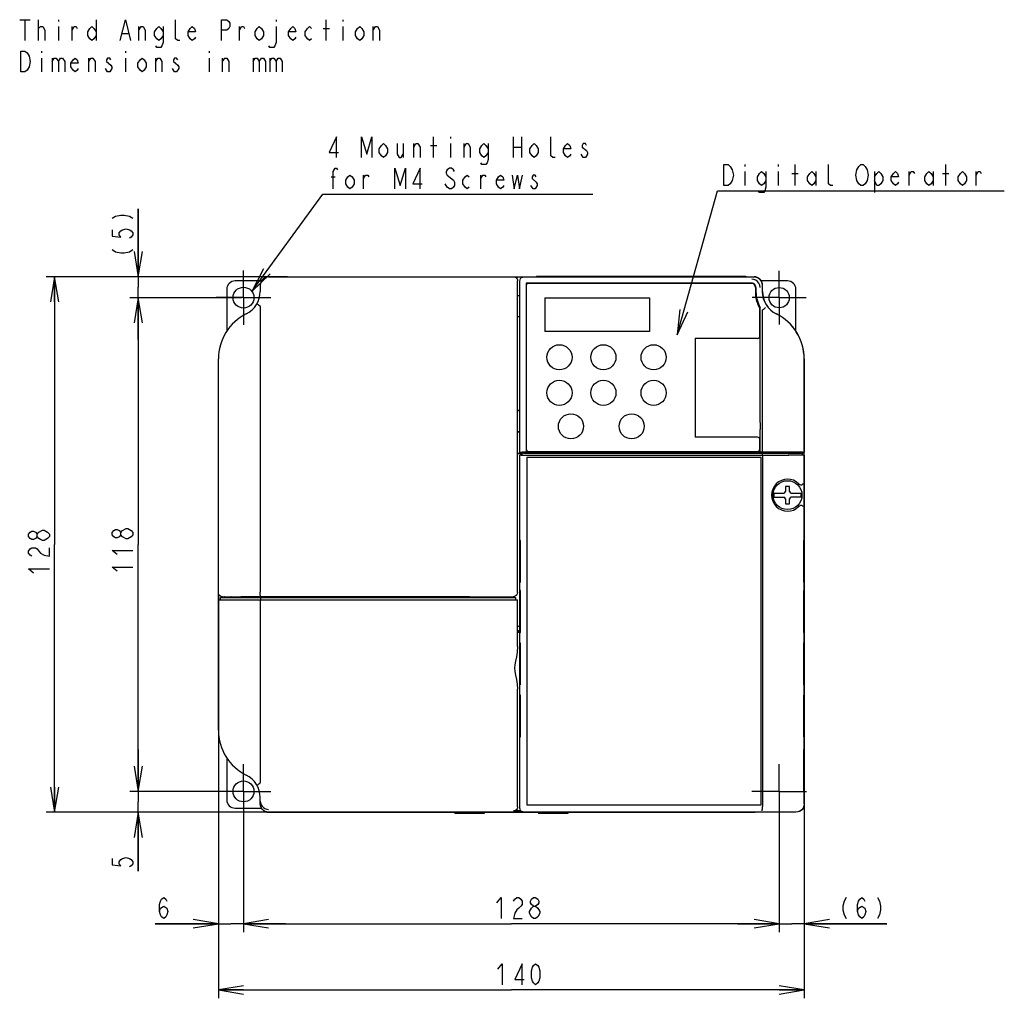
# Model space of a CAD drawing. Extents: x 36 to 410, y 13 to 287.
# Tile 5 of 18: x 36 to 153, y 154 to 271. Entities that reach past the tile are written whole.
import ezdxf

# ---------------------------------------------------------------- set-up
doc = ezdxf.new("R2010")
doc.units = 0
doc.header["$LTSCALE"] = 23.1
doc.linetypes.add('CENTER', pattern=[0.6, 0.375, -0.075, 0.075, -0.075])
doc.layers.get('0').update_dxf_attribs({"linetype": 'CONTINUOUS'})
for name, color, linetype in [('ALL_DIM', 7, 'CONTINUOUS'), ('ALL_NOTE', 7, 'CONTINUOUS'), ('DEFAULT_1', 7, 'CENTER')]:
    doc.layers.add(name, color=color, linetype=linetype)
doc.dimstyles.get("Standard").update_dxf_attribs({"dimtxt": 2.5, "dimasz": 2.5, "dimexe": 1.25, "dimexo": 0.625, "dimtad": 1, "dimcen": 2.5, "dimazin": 3, "dimtfac": 1, "dimtmove": 0, "dimatfit": 3})

# ---------------------------------------------------------------- blocks, each defined once
blk = doc.blocks.new('_OPEN')
at = {"color": 0, "linetype": 'BYBLOCK'}
for p, q in [((0, 0), (-1, 0.167)), ((-1, -0.167), (0, 0)), ((-1, 0), (0, 0))]:
    blk.add_line(p, q, dxfattribs=at)
blk = doc.blocks.new('*D0')
at = {"layer": 'ALL_DIM', "color": 2, "linetype": 'CONTINUOUS'}
for p, q in [((62.23, 237.41), (48.9, 237.41)), ((49.9, 237.41), (49.9, 207.91)), ((49.9, 178.41), (49.9, 207.91)), ((62.23, 178.41), (48.9, 178.41))]:
    blk.add_line(p, q, dxfattribs=at)
at = {"layer": 'ALL_DIM', "color": 2, "linetype": 'CONTINUOUS', "xscale": 3, "yscale": 3, "zscale": 3}
for p, rotation in [((49.9, 237.41), 90), ((49.9, 178.41), 270)]:
    blk.add_blockref('_OPEN', p, dxfattribs=dict(at, rotation=rotation))
blk = doc.blocks.new('*D1')
at = {"layer": 'ALL_DIM', "color": 2, "linetype": 'CONTINUOUS'}
for p, q in [((49.9, 178.41), (49.9, 183.41)), ((49.9, 183.41), (49.9, 177.16)), ((62.23, 178.41), (48.9, 178.41)), ((49.9, 168.88), (49.9, 177.16)), ((65.23, 175.91), (48.9, 175.91)), ((49.9, 175.91), (49.9, 168.88))]:
    blk.add_line(p, q, dxfattribs=at)
at = {"layer": 'ALL_DIM', "color": 2, "linetype": 'CONTINUOUS', "xscale": 3, "yscale": 3, "zscale": 3}
for p, rotation in [((49.9, 178.41), 270), ((49.9, 175.91), 90)]:
    blk.add_blockref('_OPEN', p, dxfattribs=dict(at, rotation=rotation))
blk = doc.blocks.new('*D2')
at = {"layer": 'ALL_DIM', "color": 2, "linetype": 'CONTINUOUS'}
for p, q in [((67.73, 239.91), (38.91, 239.91)), ((39.91, 239.91), (39.91, 207.91)), ((39.91, 175.91), (39.91, 207.91)), ((65.23, 175.91), (38.91, 175.91))]:
    blk.add_line(p, q, dxfattribs=at)
at = {"layer": 'ALL_DIM', "color": 2, "linetype": 'CONTINUOUS', "xscale": 3, "yscale": 3, "zscale": 3}
for p, rotation in [((39.91, 239.91), 90), ((39.91, 175.91), 270)]:
    blk.add_blockref('_OPEN', p, dxfattribs=dict(at, rotation=rotation))
blk = doc.blocks.new('*D3')
at = {"layer": 'ALL_DIM', "color": 2, "linetype": 'CONTINUOUS'}
for p, q in [((59.48, 200.81), (59.48, 161.6)), ((62.48, 178.16), (62.48, 161.6)), ((59.48, 162.6), (51.94, 162.6)), ((51.94, 162.6), (60.98, 162.6)), ((67.48, 162.6), (60.98, 162.6)), ((62.48, 162.6), (67.48, 162.6))]:
    blk.add_line(p, q, dxfattribs=at)
at = {"layer": 'ALL_DIM', "color": 2, "linetype": 'CONTINUOUS', "xscale": 3, "yscale": 3, "zscale": 3}
blk.add_blockref('_OPEN', (59.48, 162.6), dxfattribs=at)
at = {"layer": 'ALL_DIM', "color": 2, "linetype": 'CONTINUOUS', "xscale": 3, "yscale": 3, "zscale": 3, "rotation": 180}
blk.add_blockref('_OPEN', (62.48, 162.6), dxfattribs=at)
blk = doc.blocks.new('*D4')
at = {"layer": 'ALL_DIM', "color": 2, "linetype": 'CONTINUOUS'}
for p, q in [((62.48, 178.16), (62.48, 161.6)), ((126.48, 178.16), (126.48, 161.6)), ((62.48, 162.6), (94.48, 162.6)), ((126.48, 162.6), (94.48, 162.6))]:
    blk.add_line(p, q, dxfattribs=at)
at = {"layer": 'ALL_DIM', "color": 2, "linetype": 'CONTINUOUS', "xscale": 3, "yscale": 3, "zscale": 3, "rotation": 180}
blk.add_blockref('_OPEN', (62.48, 162.6), dxfattribs=at)
at = {"layer": 'ALL_DIM', "color": 2, "linetype": 'CONTINUOUS', "xscale": 3, "yscale": 3, "zscale": 3}
blk.add_blockref('_OPEN', (126.48, 162.6), dxfattribs=at)
blk = doc.blocks.new('*D5')
at = {"layer": 'ALL_DIM', "color": 2, "linetype": 'CONTINUOUS'}
for p, q in [((126.48, 178.16), (126.48, 161.6)), ((129.48, 176.82), (129.48, 161.6)), ((126.48, 162.6), (121.48, 162.6)), ((121.48, 162.6), (127.98, 162.6)), ((139.35, 162.6), (127.98, 162.6)), ((129.48, 162.6), (139.35, 162.6))]:
    blk.add_line(p, q, dxfattribs=at)
at = {"layer": 'ALL_DIM', "color": 2, "linetype": 'CONTINUOUS', "xscale": 3, "yscale": 3, "zscale": 3}
blk.add_blockref('_OPEN', (126.48, 162.6), dxfattribs=at)
at = {"layer": 'ALL_DIM', "color": 2, "linetype": 'CONTINUOUS', "xscale": 3, "yscale": 3, "zscale": 3, "rotation": 180}
blk.add_blockref('_OPEN', (129.48, 162.6), dxfattribs=at)
blk = doc.blocks.new('*D6')
at = {"layer": 'ALL_DIM', "color": 2, "linetype": 'CONTINUOUS'}
for p, q in [((59.48, 201.91), (59.48, 153.69)), ((129.48, 176.82), (129.48, 153.69)), ((59.48, 154.69), (94.48, 154.69)), ((129.48, 154.69), (94.48, 154.69))]:
    blk.add_line(p, q, dxfattribs=at)
at = {"layer": 'ALL_DIM', "color": 2, "linetype": 'CONTINUOUS', "xscale": 3, "yscale": 3, "zscale": 3, "rotation": 180}
blk.add_blockref('_OPEN', (59.48, 154.69), dxfattribs=at)
at = {"layer": 'ALL_DIM', "color": 2, "linetype": 'CONTINUOUS', "xscale": 3, "yscale": 3, "zscale": 3}
blk.add_blockref('_OPEN', (129.48, 154.69), dxfattribs=at)
blk = doc.blocks.new('*D12')
at = {"layer": 'ALL_DIM', "color": 2, "linetype": 'CONTINUOUS'}
for p, q in [((49.9, 239.91), (49.9, 248.03)), ((49.9, 248.03), (49.9, 238.66)), ((67.73, 239.91), (48.9, 239.91)), ((49.9, 232.41), (49.9, 238.66)), ((62.23, 237.41), (48.9, 237.41)), ((49.9, 237.41), (49.9, 232.41))]:
    blk.add_line(p, q, dxfattribs=at)
at = {"layer": 'ALL_DIM', "color": 2, "linetype": 'CONTINUOUS', "xscale": 3, "yscale": 3, "zscale": 3}
for p, rotation in [((49.9, 239.91), 270), ((49.9, 237.41), 90)]:
    blk.add_blockref('_OPEN', p, dxfattribs=dict(at, rotation=rotation))

msp = doc.modelspace()

# ---------------------------------------------------------------- linework, layer by layer
at = {"color": 2, "linetype": 'CONTINUOUS'}
for p, q in [((35.737, 270.63), (36.987, 270.63)), ((36.362, 270.63), (36.362, 268.13)), ((37.987, 268.13), (37.987, 270.63)), ((40.362, 270.63), (40.362, 270.422)), ((44.862, 270.63), (44.862, 268.13)), ((66.362, 270.63), (66.362, 270.422)), ((72.362, 268.13), (72.362, 270.63)), ((74.362, 270.63), (74.362, 270.422)), ((37.987, 269.588), (38.237, 269.797)), ((40.362, 269.797), (40.362, 268.13)), ((41.987, 268.13), (41.987, 269.797)), ((49.987, 268.13), (49.987, 269.797)), ((61.987, 268.13), (61.987, 269.797)), ((71.987, 269.588), (72.737, 269.588)), ((74.362, 269.797), (74.362, 268.13)), ((77.987, 268.13), (77.987, 269.797)), ((47.987, 268.963), (48.737, 268.963)), ((38.362, 266.88), (38.362, 266.672)), ((38.362, 266.047), (38.362, 264.38)), ((39.612, 266.047), (39.612, 264.38)), ((43.987, 264.38), (43.987, 266.047)), ((48.362, 266.88), (48.362, 266.672)), ((48.362, 266.047), (48.362, 264.38)), ((51.987, 264.38), (51.987, 266.047)), ((58.362, 266.88), (58.362, 266.672)), ((58.362, 266.047), (58.362, 264.38)), ((59.987, 264.38), (59.987, 266.047)), ((63.612, 266.047), (63.612, 264.38)), ((65.612, 266.047), (65.612, 264.38)), ((54.237, 264.38), (53.987, 264.797))]:
    msp.add_line(p, q, dxfattribs=at)
at = {"color": 7, "linetype": 'CONTINUOUS'}
for p, q in [((64.616, 239.413), (61.475, 239.413)), ((64.475, 238.913), (64.475, 238.163)), ((65.475, 239.913), (123.475, 239.913)), ((95.225, 218.813), (95.225, 239.413)), ((95.488, 218.915), (95.488, 239.4)), ((95.988, 239.9), (123.463, 239.9)), ((96.251, 239.137), (96.251, 218.961)), ((123.2, 239.137), (96.251, 239.137)), ((96.26, 238.958), (96.26, 219.218)), ((96.43, 239.128), (123.25, 239.128)), ((97.475, 239.963), (97.475, 239.913)), ((97.475, 239.963), (122.475, 239.963)), ((122.475, 239.963), (122.475, 239.913)), ((127.475, 239.413), (124.335, 239.413)), ((124.462, 238.901), (124.462, 238.163)), ((124.475, 238.163), (124.475, 238.913)), ((60.475, 238.413), (60.475, 233.411)), ((95.225, 237.663), (95.488, 237.663)), ((123.65, 238.638), (123.65, 237.542)), ((123.699, 238.638), (123.699, 238.15)), ((128.475, 233.411), (128.475, 238.413)), ((98.475, 237.388), (98.475, 233.388)), ((98.475, 237.388), (110.975, 237.388)), ((110.975, 237.388), (110.975, 233.388)), ((64.475, 236.36), (64.475, 202.206)), ((124.15, 232.788), (124.15, 236.173)), ((124.225, 222.476), (124.225, 236.24)), ((124.475, 218.963), (124.475, 235.87)), ((95.225, 235.163), (95.488, 235.163)), ((110.975, 233.388), (98.475, 233.388)), ((123.9, 232.538), (116.45, 232.538)), ((116.45, 232.538), (116.45, 220.738)), ((59.475, 185.725), (59.475, 230.1)), ((129.462, 230.101), (129.462, 219.419)), ((129.475, 177.071), (129.475, 230.101)), ((129.475, 227.013), (129.462, 227.013)), ((129.475, 226.513), (129.462, 226.513)), ((95.225, 223.935), (95.488, 223.935)), ((95.488, 223.93), (95.225, 223.935)), ((124.225, 222.476), (124.225, 221.65)), ((95.488, 221.396), (95.225, 221.391)), ((95.225, 221.391), (95.488, 221.391)), ((124.225, 218.963), (124.225, 221.65)), ((123.9, 220.738), (116.45, 220.738)), ((124.15, 219.288), (124.15, 220.488)), ((129.475, 221.013), (129.462, 221.013)), ((129.475, 220.513), (129.462, 220.513)), ((95.225, 218.813), (95.195, 218.782)), ((95.225, 218.813), (95.725, 218.813)), ((95.752, 218.959), (95.488, 218.915)), ((95.488, 218.915), (95.725, 218.915)), ((95.725, 218.915), (95.725, 218.914)), ((95.725, 218.913), (99.575, 218.913)), ((95.91, 218.817), (95.725, 218.848)), ((96.325, 218.848), (95.725, 218.848)), ((95.725, 218.848), (95.725, 218.598)), ((96.067, 218.815), (124.455, 218.815)), ((96.225, 218.848), (96.225, 218.913)), ((124.225, 218.96), (96.251, 218.96)), ((96.265, 218.848), (96.265, 218.913)), ((96.325, 218.853), (96.714, 218.853)), ((96.325, 218.848), (96.325, 218.853)), ((96.5, 219.038), (123.9, 219.038)), ((96.725, 218.848), (96.714, 218.853)), ((98.212, 218.848), (96.725, 218.848)), ((97.225, 218.848), (97.225, 218.913)), ((98.712, 218.843), (98.725, 218.837)), ((98.725, 218.837), (104.225, 218.837)), ((99.725, 218.914), (99.725, 218.94)), ((99.725, 218.913), (100.475, 218.913)), ((100.475, 218.94), (100.475, 218.914)), ((100.625, 218.913), (101.882, 218.913)), ((101.975, 218.914), (101.975, 218.94)), ((102.725, 218.94), (102.725, 218.914)), ((104.225, 218.837), (104.238, 218.843)), ((104.725, 218.924), (112.075, 218.925)), ((104.725, 218.919), (104.725, 218.924)), ((129.225, 218.848), (104.738, 218.848)), ((105.725, 218.925), (105.725, 218.848)), ((112.975, 218.94), (112.975, 218.927)), ((113.125, 218.926), (114.382, 218.926)), ((115.225, 218.94), (115.225, 218.927)), ((115.375, 218.925), (123.725, 218.925)), ((122.725, 218.848), (122.725, 218.925)), ((123.725, 218.924), (123.725, 218.919)), ((124.475, 218.963), (124.225, 218.963)), ((124.225, 218.913), (127.482, 218.913)), ((124.455, 218.815), (124.455, 218.565)), ((127.575, 218.928), (128.825, 218.928)), ((127.575, 218.914), (127.575, 218.928)), ((127.975, 218.928), (127.975, 218.848)), ((128.005, 218.928), (128.005, 218.848)), ((128.243, 218.848), (128.243, 218.928)), ((128.725, 218.848), (128.725, 218.928)), ((128.825, 218.928), (128.825, 218.917)), ((129.225, 218.917), (128.825, 218.917)), ((129.225, 218.848), (129.119, 218.83)), ((129.436, 218.919), (129.225, 218.919)), ((129.225, 218.848), (129.225, 218.598)), ((129.475, 218.813), (129.225, 218.813)), ((129.436, 218.919), (129.274, 218.946)), ((129.436, 218.919), (129.436, 218.919)), ((129.462, 219.419), (129.461, 219.265)), ((95.195, 218.782), (95.725, 218.782)), ((95.195, 202.163), (95.195, 218.782)), ((95.66, 218.567), (95.488, 218.596)), ((95.721, 218.596), (95.488, 218.596)), ((95.488, 176.425), (95.488, 218.596)), ((95.725, 218.598), (95.721, 218.596)), ((95.91, 218.567), (95.725, 218.598)), ((124.455, 218.565), (96.112, 218.565)), ((124.325, 218.313), (96.325, 218.313)), ((96.325, 218.313), (96.325, 176.813)), ((124.325, 176.813), (124.325, 218.313)), ((124.475, 218.563), (124.475, 176.597)), ((129.225, 218.598), (129.119, 218.58)), ((129.225, 218.598), (129.229, 218.596)), ((129.462, 218.596), (129.229, 218.596)), ((129.368, 218.58), (129.462, 218.596)), ((129.462, 218.596), (129.462, 176.925)), ((127.725, 214.838), (127.225, 214.838)), ((127.225, 214.838), (127.225, 214.263)), ((127.725, 214.263), (127.725, 214.838)), ((128.812, 215.174), (128.804, 215.183)), ((125.854, 214.063), (127.025, 214.063)), ((125.854, 213.563), (127.025, 213.563)), ((127.225, 213.363), (127.225, 212.788)), ((127.725, 212.788), (127.725, 213.363)), ((127.925, 214.063), (129.096, 214.063)), ((129.096, 213.563), (127.925, 213.563)), ((127.225, 212.788), (127.725, 212.788)), ((128.804, 212.443), (128.812, 212.451)), ((95.567, 208.411), (95.514, 208.412)), ((95.514, 208.412), (95.514, 203.413)), ((95.567, 203.414), (95.567, 208.411)), ((129.436, 208.412), (129.383, 208.411)), ((129.383, 208.411), (129.383, 203.414)), ((129.436, 203.413), (129.436, 208.412)), ((95.514, 203.413), (95.567, 203.414)), ((95.567, 202.411), (95.514, 202.412)), ((95.514, 202.412), (95.514, 197.413)), ((95.567, 197.414), (95.567, 202.411)), ((129.383, 203.414), (129.436, 203.413)), ((129.436, 202.412), (129.383, 202.411)), ((129.383, 202.411), (129.383, 197.414)), ((129.436, 197.413), (129.436, 202.412)), ((59.475, 201.313), (95.225, 201.313)), ((59.725, 201.313), (59.725, 201.563)), ((59.725, 201.563), (94.975, 201.563)), ((59.975, 201.663), (60.225, 201.663)), ((60.234, 201.654), (60.225, 201.663)), ((60.225, 201.563), (60.225, 201.663)), ((60.234, 201.563), (60.234, 201.654)), ((60.234, 201.654), (60.975, 201.654)), ((61.012, 201.679), (60.975, 201.654)), ((60.975, 201.563), (60.975, 201.654)), ((61.012, 201.679), (61.012, 201.563)), ((64.475, 201.313), (64.475, 179.466)), ((64.495, 201.563), (64.495, 201.313)), ((64.598, 201.693), (64.598, 201.563)), ((64.598, 201.693), (89.475, 201.693)), ((89.475, 201.693), (89.519, 201.663)), ((89.475, 201.563), (89.475, 201.693)), ((89.519, 201.663), (94.695, 201.663)), ((89.519, 201.563), (89.519, 201.663)), ((94.975, 201.563), (94.975, 201.313)), ((95.225, 195.712), (95.225, 201.313)), ((95.225, 198.163), (95.488, 198.163)), ((95.225, 197.657), (95.488, 197.657)), ((95.225, 197.479), (95.488, 197.479)), ((95.488, 197.413), (95.225, 197.413)), ((95.514, 197.413), (95.567, 197.414)), ((129.383, 197.414), (129.436, 197.413)), ((95.527, 195.913), (95.527, 191.413)), ((95.554, 191.413), (95.554, 195.913)), ((129.396, 195.913), (129.396, 191.413)), ((129.423, 191.413), (129.423, 195.913)), ((95.225, 176.571), (95.225, 190.613)), ((95.567, 189.911), (95.514, 189.912)), ((95.514, 189.912), (95.514, 184.913)), ((95.567, 184.914), (95.567, 189.911)), ((129.436, 189.912), (129.383, 189.911)), ((129.383, 189.911), (129.383, 184.914)), ((129.436, 184.913), (129.436, 189.912)), ((129.462, 190.263), (129.475, 190.263)), ((129.475, 189.913), (129.462, 189.913)), ((95.514, 184.913), (95.567, 184.914)), ((129.383, 184.914), (129.436, 184.913)), ((60.475, 182.415), (60.475, 177.413)), ((129.436, 183.412), (129.383, 183.411)), ((129.383, 183.411), (129.383, 178.414)), ((129.436, 178.413), (129.436, 183.412)), ((64.475, 176.913), (64.475, 177.663)), ((129.383, 178.414), (129.436, 178.413)), ((96.325, 176.813), (124.325, 176.813)), ((129.459, 176.929), (129.475, 177.071)), ((61.475, 176.413), (64.616, 176.413)), ((128.463, 175.926), (65.475, 175.926)), ((65.475, 175.913), (123.475, 175.913)), ((87.725, 175.913), (87.725, 175.763)), ((91.225, 175.763), (87.725, 175.763)), ((91.225, 175.913), (91.225, 175.763)), ((95.645, 176.07), (94.725, 176.07)), ((97.725, 175.913), (97.725, 175.763)), ((101.225, 175.763), (97.725, 175.763)), ((101.225, 175.913), (101.225, 175.763))]:
    msp.add_line(p, q, dxfattribs=at)
at = {"color": 2, "linetype": 'CONTINUOUS'}
for points in [[(47.737, 268.13), (48.362, 270.63), (48.987, 268.13)], [(54.862, 268.13), (54.612, 268.13), (54.362, 268.338), (54.362, 270.63)], [(59.862, 268.13), (59.862, 270.63), (60.487, 270.63), (60.737, 270.422), (60.862, 270.213), (60.862, 269.797), (60.737, 269.588), (60.487, 269.38), (59.862, 269.38)], [(38.237, 269.797), (38.487, 269.797), (38.737, 269.38), (38.737, 268.13)], [(41.987, 269.38), (42.237, 269.797), (42.487, 269.797), (42.612, 269.588)], [(44.862, 268.755), (44.612, 268.338), (44.362, 268.13), (44.112, 268.338), (43.862, 268.755), (43.862, 269.172), (44.112, 269.588), (44.362, 269.797), (44.612, 269.588), (44.862, 269.172)], [(49.987, 269.38), (50.237, 269.797), (50.487, 269.797), (50.737, 269.38), (50.737, 268.13)], [(52.862, 268.755), (52.612, 268.338), (52.362, 268.13), (52.112, 268.338), (51.862, 268.755), (51.862, 269.172), (52.112, 269.588), (52.362, 269.797), (52.612, 269.588), (52.862, 269.172)], [(52.862, 269.797), (52.862, 267.922), (52.737, 267.505), (52.612, 267.297), (52.112, 267.297), (51.987, 267.505)], [(56.737, 268.547), (56.612, 268.338), (56.362, 268.13), (56.112, 268.338), (55.862, 268.755), (55.862, 269.172), (56.112, 269.588), (56.362, 269.797), (56.612, 269.588), (56.737, 269.172), (55.862, 269.172)], [(61.987, 269.38), (62.237, 269.797), (62.487, 269.797), (62.612, 269.588)], [(64.862, 268.755), (64.612, 268.338), (64.362, 268.13), (64.112, 268.338), (63.862, 268.755), (63.862, 269.172), (64.112, 269.588), (64.362, 269.797), (64.612, 269.588), (64.862, 269.172), (64.862, 268.755)], [(66.362, 269.797), (66.362, 267.922), (66.237, 267.505), (66.112, 267.297), (65.612, 267.297), (65.487, 267.505)], [(68.737, 268.547), (68.612, 268.338), (68.362, 268.13), (68.112, 268.338), (67.862, 268.755), (67.862, 269.172), (68.112, 269.588), (68.362, 269.797), (68.612, 269.588), (68.737, 269.172), (67.862, 269.172)], [(70.612, 268.338), (70.362, 268.13), (70.112, 268.338), (69.862, 268.755), (69.862, 269.172), (70.112, 269.588), (70.362, 269.797), (70.612, 269.588)], [(76.862, 268.755), (76.612, 268.338), (76.362, 268.13), (76.112, 268.338), (75.862, 268.755), (75.862, 269.172), (76.112, 269.588), (76.362, 269.797), (76.612, 269.588), (76.862, 269.172), (76.862, 268.755)], [(77.987, 269.38), (78.237, 269.797), (78.487, 269.797), (78.737, 269.38), (78.737, 268.13)], [(35.862, 266.88), (36.362, 266.88), (36.612, 266.672), (36.737, 266.463), (36.862, 266.255), (36.987, 265.63), (36.862, 265.005), (36.737, 264.797), (36.612, 264.588), (36.362, 264.38), (35.862, 264.38), (35.862, 266.88)], [(39.612, 265.63), (39.862, 266.047), (40.112, 266.047), (40.362, 265.63), (40.362, 264.38)], [(40.362, 265.63), (40.612, 266.047), (40.862, 266.047), (41.112, 265.63), (41.112, 264.38)], [(42.737, 264.797), (42.612, 264.588), (42.362, 264.38), (42.112, 264.588), (41.862, 265.005), (41.862, 265.422), (42.112, 265.838), (42.362, 266.047), (42.612, 265.838), (42.737, 265.422), (41.862, 265.422)], [(43.987, 265.63), (44.237, 266.047), (44.487, 266.047), (44.737, 265.63), (44.737, 264.38)], [(46.612, 265.838), (46.487, 266.047), (46.237, 266.047), (46.112, 265.838), (46.112, 265.63)], [(50.862, 265.005), (50.612, 264.588), (50.362, 264.38), (50.112, 264.588), (49.862, 265.005), (49.862, 265.422), (50.112, 265.838), (50.362, 266.047), (50.612, 265.838), (50.862, 265.422), (50.862, 265.005)], [(51.987, 265.63), (52.237, 266.047), (52.487, 266.047), (52.737, 265.63), (52.737, 264.38)], [(54.612, 265.838), (54.487, 266.047), (54.237, 266.047), (54.112, 265.838), (54.112, 265.63), (54.362, 265.422), (54.612, 265.213), (54.737, 265.005), (54.737, 264.797)], [(59.987, 265.63), (60.237, 266.047), (60.487, 266.047), (60.737, 265.63), (60.737, 264.38)], [(63.612, 265.63), (63.862, 266.047), (64.112, 266.047), (64.362, 265.63), (64.362, 264.38)], [(64.362, 265.63), (64.612, 266.047), (64.862, 266.047), (65.112, 265.63), (65.112, 264.38)], [(65.612, 265.63), (65.862, 266.047), (66.112, 266.047), (66.362, 265.63), (66.362, 264.38)], [(66.362, 265.63), (66.612, 266.047), (66.862, 266.047), (67.112, 265.63), (67.112, 264.38)], [(46.112, 265.63), (46.612, 265.213), (46.737, 265.005), (46.737, 264.797), (46.612, 264.588), (46.487, 264.38), (46.237, 264.38), (46.112, 264.588), (45.987, 264.797)], [(54.737, 264.797), (54.487, 264.38), (54.237, 264.38)]]:
    msp.add_lwpolyline(points, dxfattribs=at)
at = {"color": 7, "linetype": 'CONTINUOUS'}
for points in [[(94.725, 239.913), (94.854, 239.896), (94.975, 239.846), (95.079, 239.766), (95.158, 239.663), (95.208, 239.542), (95.225, 239.413)], [(95.488, 239.4), (95.513, 239.555), (95.584, 239.694), (95.694, 239.804), (95.833, 239.875), (95.988, 239.9)], [(123.906, 239.343), (123.699, 239.502), (123.458, 239.602), (123.2, 239.636)], [(123.463, 239.9), (123.722, 239.866), (123.963, 239.766), (124.17, 239.607), (124.328, 239.401), (124.428, 239.16), (124.462, 238.901)], [(124.199, 238.638), (124.164, 238.896), (124.064, 239.137), (123.906, 239.343)], [(64.081, 236.676), (64.096, 236.661), (64.145, 236.627), (64.224, 236.577), (64.327, 236.515), (64.445, 236.446)], [(64.475, 236.36), (64.474, 236.387), (64.469, 236.412), (64.459, 236.432), (64.445, 236.446)], [(124.475, 235.87), (124.476, 235.889), (124.479, 235.907), (124.484, 235.922), (124.492, 235.934), (124.501, 235.943)], [(124.501, 235.943), (124.607, 236.024), (124.7, 236.097), (124.773, 236.156), (124.82, 236.199), (124.837, 236.22)], [(96.251, 218.963), (96.101, 218.963), (95.966, 218.962), (95.856, 218.961), (95.782, 218.96), (95.752, 218.959)], [(95.91, 218.817), (95.916, 218.817), (95.932, 218.816), (95.956, 218.816), (95.987, 218.816), (96.067, 218.815)], [(98.712, 218.843), (98.685, 218.845), (98.613, 218.846), (98.503, 218.847), (98.365, 218.848), (98.212, 218.848)], [(99.575, 218.913), (99.632, 218.913), (99.681, 218.913), (99.714, 218.914), (99.725, 218.914)], [(99.725, 218.94), (99.743, 218.941), (99.797, 218.942), (99.879, 218.943), (99.983, 218.943), (100.099, 218.943), (100.214, 218.943), (100.319, 218.943), (100.403, 218.942), (100.457, 218.941), (100.475, 218.94)], [(100.475, 218.914), (100.487, 218.914), (100.519, 218.913)], [(100.519, 218.913), (100.568, 218.913), (100.625, 218.913)], [(101.882, 218.913), (101.931, 218.913), (101.964, 218.914), (101.975, 218.914)], [(101.975, 218.94), (101.993, 218.941), (102.047, 218.942), (102.129, 218.943), (102.233, 218.943), (102.349, 218.943), (102.464, 218.943), (102.569, 218.943), (102.653, 218.942), (102.707, 218.941), (102.725, 218.94)], [(102.725, 218.914), (102.737, 218.914), (102.769, 218.913)], [(102.769, 218.913), (102.818, 218.913), (104.225, 218.913)], [(104.225, 218.913), (104.38, 218.913), (104.519, 218.914), (104.63, 218.915), (104.701, 218.916), (104.725, 218.917)], [(104.738, 218.848), (104.585, 218.848), (104.447, 218.847), (104.337, 218.846), (104.265, 218.845), (104.238, 218.843)], [(112.075, 218.926), (112.132, 218.926), (112.181, 218.926), (112.214, 218.927), (112.225, 218.927)], [(112.225, 218.94), (112.243, 218.941), (112.297, 218.942), (112.379, 218.943), (112.483, 218.943), (112.599, 218.943), (112.714, 218.943), (112.819, 218.943), (112.903, 218.942), (112.957, 218.941), (112.975, 218.94)], [(112.975, 218.927), (112.987, 218.927), (113.019, 218.926)], [(113.019, 218.926), (113.068, 218.926), (113.125, 218.926)], [(114.382, 218.926), (114.431, 218.926), (114.464, 218.927), (114.475, 218.927)], [(115.225, 218.94), (115.206, 218.941), (115.153, 218.942), (115.071, 218.943), (114.967, 218.943), (114.852, 218.943), (114.736, 218.943), (114.632, 218.943), (114.548, 218.942), (114.494, 218.941), (114.475, 218.94)], [(115.225, 218.927), (115.237, 218.927), (115.269, 218.926)], [(115.269, 218.926), (115.318, 218.926), (115.375, 218.926)], [(123.725, 218.917), (123.75, 218.916), (123.821, 218.915), (123.931, 218.914), (124.071, 218.913), (124.225, 218.913)], [(124.455, 218.815), (126.017, 218.818), (127.533, 218.822), (128.986, 218.828)], [(129.005, 218.95), (127.551, 218.956), (126.035, 218.96), (124.475, 218.963)], [(127.482, 218.913), (127.531, 218.913), (127.564, 218.914), (127.575, 218.914)], [(128.986, 218.828), (129.053, 218.829), (129.1, 218.829), (129.119, 218.83)], [(129.274, 218.946), (129.25, 218.947), (129.195, 218.948), (129.111, 218.949), (129.005, 218.95)], [(129.461, 219.265), (129.457, 219.125), (129.451, 219.015), (129.444, 218.944), (129.436, 218.919)], [(124.475, 218.563), (96.065, 218.563), (95.974, 218.563), (95.89, 218.563), (95.815, 218.564), (95.753, 218.565), (95.705, 218.565), (95.674, 218.566), (95.66, 218.567)], [(96.112, 218.565), (96.024, 218.565), (95.987, 218.566), (95.956, 218.566), (95.932, 218.566), (95.916, 218.567), (95.91, 218.567)], [(128.986, 218.578), (127.533, 218.572), (126.017, 218.568), (124.455, 218.565)], [(129.102, 218.576), (127.619, 218.57), (126.071, 218.566), (124.475, 218.563)], [(129.119, 218.58), (129.1, 218.579), (129.053, 218.579), (128.986, 218.578)], [(129.368, 218.58), (129.345, 218.579), (129.29, 218.578), (129.208, 218.577), (129.102, 218.576)], [(129.208, 215.048), (129.139, 215.021), (129.06, 215.019), (128.977, 215.046), (128.894, 215.1), (128.812, 215.174)], [(129.208, 215.048), (129.269, 215.092), (129.322, 215.146), (129.353, 215.207)], [(128.812, 212.451), (128.867, 212.503), (128.928, 212.551), (128.996, 212.589), (129.071, 212.608), (129.144, 212.604), (129.208, 212.578)], [(129.353, 212.418), (129.322, 212.48), (129.269, 212.534), (129.208, 212.578)], [(59.975, 201.663), (59.846, 201.68), (59.725, 201.73), (59.622, 201.809), (59.542, 201.913), (59.492, 202.033), (59.475, 202.163)], [(61.012, 201.679), (62.17, 201.685), (63.369, 201.69), (64.598, 201.693)], [(64.515, 201.706), (64.505, 201.724), (64.495, 201.774), (64.487, 201.854), (64.481, 201.957), (64.477, 202.077), (64.475, 202.206)], [(95.195, 202.163), (95.178, 202.033), (95.128, 201.913), (95.048, 201.809), (94.945, 201.73), (94.824, 201.68), (94.695, 201.663)], [(95.225, 195.712), (95.178, 195.06), (95.084, 194.491), (94.981, 193.991), (94.893, 193.544), (94.858, 193.141), (94.901, 192.733), (94.992, 192.284), (95.093, 191.791), (95.182, 191.241), (95.225, 190.613)], [(95.541, 196.17), (95.535, 196.151), (95.531, 196.095), (95.528, 196.011), (95.527, 195.913)], [(95.554, 195.913), (95.553, 196.011), (95.55, 196.095), (95.546, 196.151), (95.541, 196.17)], [(129.41, 196.17), (129.404, 196.151), (129.4, 196.095), (129.397, 196.011), (129.396, 195.913)], [(129.423, 195.913), (129.422, 196.011), (129.419, 196.095), (129.415, 196.151), (129.41, 196.17)], [(95.527, 191.413), (95.528, 191.314), (95.531, 191.231), (95.535, 191.175), (95.541, 191.155)], [(95.541, 191.155), (95.546, 191.175), (95.55, 191.231), (95.553, 191.314), (95.554, 191.413)], [(129.396, 191.413), (129.397, 191.314), (129.4, 191.231), (129.404, 191.175), (129.41, 191.155)], [(129.41, 191.155), (129.415, 191.175), (129.419, 191.231), (129.422, 191.314), (129.423, 191.413)], [(64.081, 179.149), (64.096, 179.164), (64.145, 179.198), (64.224, 179.248), (64.327, 179.31), (64.445, 179.38)], [(64.445, 179.38), (64.46, 179.394), (64.469, 179.414), (64.474, 179.439), (64.475, 179.466)], [(64.475, 177.255), (64.5, 177.032), (64.574, 176.821), (64.693, 176.631), (64.852, 176.473), (65.041, 176.354), (65.253, 176.28), (65.475, 176.255)], [(65.475, 175.926), (65.253, 175.951), (65.041, 176.025), (64.852, 176.144), (64.694, 176.303), (64.574, 176.493), (64.5, 176.704), (64.475, 176.927)], [(95.225, 176.571), (95.208, 176.441), (95.158, 176.32), (95.078, 176.217), (94.975, 176.137), (94.854, 176.087), (94.725, 176.07)], [(124.435, 176.098), (124.447, 176.128), (124.458, 176.202), (124.467, 176.311), (124.473, 176.447), (124.475, 176.597)], [(129.462, 176.925), (129.428, 176.666), (129.328, 176.425), (129.17, 176.218), (128.963, 176.06), (128.722, 175.96), (128.463, 175.926)], [(129.475, 176.927), (129.45, 176.704), (129.376, 176.493), (129.257, 176.303), (129.098, 176.144), (128.909, 176.025), (128.697, 175.951), (128.475, 175.926)], [(95.988, 175.926), (95.833, 175.95), (95.694, 176.021), (95.584, 176.132), (95.513, 176.271), (95.488, 176.425)]]:
    msp.add_lwpolyline(points, dxfattribs=at)
for centre, radius in [((62.475, 237.413), 1.25), ((126.475, 237.413), 1.212), ((100.225, 230.288), 1.5), ((105.475, 230.288), 1.5), ((111.475, 230.288), 1.5), ((100.225, 226.038), 1.5), ((105.475, 226.038), 1.5), ((111.475, 226.038), 1.5), ((101.6, 222.038), 1.5), ((108.85, 222.038), 1.5), ((127.475, 213.813), 1.726), ((62.475, 178.413), 1.25)]:
    msp.add_circle(centre, radius, dxfattribs=at)
for centre, radius, start, end in [((61.475, 238.413), 1, 90, 180), ((65.475, 238.913), 1, 90, 180), ((96.5, 238.888), 0.25, 106.2602, 163.7398), ((123.2, 238.638), 0.499, 359.963, 90.01417), ((123.15, 238.638), 0.5, 0, 78.52166), ((123.475, 238.913), 1, 0, 90), ((127.475, 238.413), 1, 0, 90), ((61.475, 238.163), 3, 296.38629, 360), ((127.475, 238.163), 3.776, 180.18806, 210.60091), ((127.475, 238.163), 3.013, 180, 243.6122), ((127.475, 238.163), 3, 180, 243.6122), ((127.475, 238.163), 3.875, 189.21414, 210.90004), ((65.475, 230.101), 6, 116.38856, 180.00062), ((123.475, 230.101), 5.987, 359.99985, 63.6122), ((123.475, 230.101), 6, 0, 63.6122), ((123.9, 232.788), 0.25, 270, 360), ((123.9, 220.488), 0.25, 0, 90), ((96.5, 219.288), 0.25, 196.2602, 270), ((123.9, 219.288), 0.25, 270, 360), ((125.9, 219.088), 0.2, 241.79273, 298.20727), ((127.475, 213.813), 1.908, 45.88239, 314.11766), ((127.025, 214.263), 0.2, 270, 360), ((127.925, 214.263), 0.2, 180, 270), ((127.475, 213.813), 1.64, 171.2306, 188.7694), ((127.025, 213.363), 0.2, 0, 90), ((127.925, 213.363), 0.2, 90, 180), ((127.475, 213.813), 1.64, 351.2306, 8.7694), ((65.475, 185.725), 6, 179.99945, 243.61155), ((61.475, 177.663), 3, 0, 63.6135), ((61.475, 177.413), 1, 180, 270), ((65.475, 176.913), 1, 180, 270), ((98.466, 176.413), 0.5, 270, 281.45105), ((120.734, 176.413), 0.5, 258.54895, 270), ((123.475, 176.913), 1, 270, 276.75831)]:
    msp.add_arc(centre, radius, start, end, dxfattribs=at)
at = {"layer": 'ALL_DIM', "color": 2, "linetype": 'CONTINUOUS'}
for p, q in [((39.281, 208.882), (39.072, 208.632)), ((49.271, 209.086), (49.063, 208.836)), ((97.127, 163.225), (96.877, 163.434))]:
    msp.add_line(p, q, dxfattribs=at)
for points in [[(46.771, 246.902), (47.188, 247.152), (47.813, 247.277), (48.229, 247.277), (48.854, 247.152), (49.271, 246.902)], [(46.771, 245.527), (46.771, 244.777), (47.813, 244.652), (47.604, 244.902), (47.604, 245.152), (47.813, 245.402), (48.021, 245.527), (48.438, 245.652), (48.854, 245.527), (49.063, 245.402), (49.271, 245.152), (49.271, 244.902), (49.063, 244.652), (48.854, 244.527)], [(46.771, 243.152), (47.188, 242.902), (47.813, 242.777), (48.229, 242.777), (48.854, 242.902), (49.271, 243.152)], [(37.822, 208.882), (37.614, 208.632), (37.406, 208.507), (37.197, 208.507), (36.989, 208.632), (36.781, 208.882), (36.781, 209.132), (36.989, 209.382), (37.197, 209.507), (37.406, 209.507), (37.614, 209.382), (37.822, 209.132)], [(38.031, 209.382), (38.447, 209.632), (38.656, 209.632)], [(38.656, 209.632), (39.072, 209.382), (39.281, 209.132), (39.281, 208.882)], [(47.813, 209.086), (47.604, 208.836), (47.396, 208.711), (47.188, 208.711), (46.979, 208.836), (46.771, 209.086), (46.771, 209.336), (46.979, 209.586), (47.188, 209.711), (47.396, 209.711), (47.604, 209.586), (47.813, 209.336)], [(48.021, 208.836), (47.813, 209.086), (47.813, 209.336), (48.021, 209.586), (48.438, 209.836)], [(48.438, 209.836), (48.646, 209.836), (48.854, 209.711), (49.063, 209.586), (49.271, 209.336), (49.271, 209.086)], [(39.072, 208.632), (38.656, 208.382), (38.447, 208.382), (38.239, 208.507), (38.031, 208.632), (37.822, 208.882), (37.822, 209.132), (38.031, 209.382)], [(49.063, 208.836), (48.646, 208.586), (48.438, 208.586), (48.021, 208.836)], [(37.197, 206.507), (36.989, 206.632), (36.781, 206.882), (36.781, 207.132), (36.989, 207.382), (37.197, 207.507), (37.614, 207.507), (37.822, 207.382), (38.031, 207.132), (38.239, 206.882), (38.656, 206.632), (39.281, 206.507), (39.281, 207.507)], [(47.396, 206.711), (46.771, 207.211), (49.271, 207.211)], [(37.406, 204.507), (36.781, 205.007), (39.281, 205.007)], [(47.396, 204.711), (46.771, 205.211), (49.271, 205.211)], [(46.771, 170.385), (46.771, 169.635), (47.813, 169.51), (47.604, 169.76), (47.604, 170.01), (47.813, 170.26), (48.021, 170.385), (48.438, 170.51), (48.854, 170.385), (49.063, 170.26), (49.271, 170.01), (49.271, 169.76), (49.063, 169.51), (48.854, 169.385)], [(52.444, 164.059), (52.569, 164.475), (52.944, 164.684), (53.319, 164.475), (53.444, 164.059), (53.319, 163.642), (53.194, 163.434), (52.944, 163.225), (52.694, 163.434), (52.569, 163.642), (52.444, 164.059), (52.444, 164.892), (52.569, 165.309), (52.694, 165.517), (52.944, 165.725), (53.194, 165.517), (53.319, 165.309)], [(92.752, 165.1), (93.252, 165.725), (93.252, 163.225)], [(94.752, 165.309), (94.877, 165.517), (95.127, 165.725), (95.377, 165.725), (95.627, 165.517), (95.752, 165.309), (95.752, 164.892), (95.627, 164.684), (95.377, 164.475), (95.127, 164.267), (94.877, 163.85), (94.752, 163.225), (95.752, 163.225)], [(97.127, 164.684), (96.877, 164.892), (96.752, 165.1), (96.752, 165.309), (96.877, 165.517), (97.127, 165.725), (97.377, 165.725), (97.627, 165.517), (97.752, 165.309), (97.752, 165.1), (97.627, 164.892), (97.377, 164.684)], [(134.472, 165.725), (134.222, 165.309), (134.097, 164.684), (134.097, 164.267), (134.222, 163.642), (134.472, 163.225)], [(135.847, 164.059), (135.972, 164.475), (136.347, 164.684), (136.722, 164.475), (136.847, 164.059), (136.722, 163.642), (136.597, 163.434), (136.347, 163.225), (136.097, 163.434), (135.972, 163.642), (135.847, 164.059), (135.847, 164.892), (135.972, 165.309), (136.097, 165.517), (136.347, 165.725), (136.597, 165.517), (136.722, 165.309)], [(138.222, 165.725), (138.472, 165.309), (138.597, 164.684), (138.597, 164.267), (138.472, 163.642), (138.222, 163.225)], [(96.627, 164.059), (96.877, 164.475), (97.127, 164.684), (97.377, 164.684), (97.627, 164.475)], [(96.877, 163.434), (96.627, 163.85), (96.627, 164.059)], [(97.877, 163.85), (97.627, 163.434), (97.377, 163.225), (97.127, 163.225)], [(97.627, 164.475), (97.877, 164.059), (97.877, 163.85)], [(92.876, 157.186), (93.376, 157.811), (93.376, 155.311)], [(95.751, 155.311), (95.751, 157.811), (94.876, 155.936), (96.001, 155.936)], [(97.376, 155.311), (97.126, 155.519), (97.001, 155.728), (96.876, 156.144), (96.876, 156.978), (97.001, 157.394), (97.126, 157.603), (97.376, 157.811), (97.626, 157.603), (97.751, 157.394), (97.876, 156.978), (97.876, 156.144), (97.751, 155.728), (97.626, 155.519), (97.376, 155.311)]]:
    msp.add_lwpolyline(points, dxfattribs=at)
at = {"layer": 'ALL_NOTE', "color": 2, "linetype": 'CONTINUOUS'}
for p, q in [((85.196, 254.148), (85.196, 256.648)), ((87.196, 256.648), (87.196, 256.44)), ((94.696, 256.648), (94.696, 254.148)), ((95.696, 256.648), (95.696, 254.148)), ((81.571, 255.815), (81.571, 254.148)), ((82.821, 254.148), (82.821, 255.815)), ((84.821, 255.607), (85.571, 255.607)), ((87.196, 255.815), (87.196, 254.148)), ((88.821, 254.148), (88.821, 255.815)), ((94.696, 255.398), (95.696, 255.398)), ((103.071, 254.148), (102.821, 254.565)), ((122.375, 253.308), (122.375, 253.1)), ((126.375, 253.308), (126.375, 253.1)), ((128.375, 250.808), (128.375, 253.308)), ((146.375, 250.808), (146.375, 253.308)), ((72.946, 251.857), (73.446, 251.857)), ((76.821, 250.398), (76.821, 252.065)), ((86.821, 252.065), (87.571, 251.44)), ((90.821, 250.398), (90.821, 252.065)), ((122.375, 252.475), (122.375, 250.808)), ((126.375, 252.475), (126.375, 250.808)), ((128, 252.267), (128.75, 252.267)), ((130.875, 252.475), (130.875, 250.808)), ((137.875, 252.475), (137.875, 249.975)), ((142, 250.808), (142, 252.475)), ((144.875, 252.475), (144.875, 250.808)), ((146, 252.267), (146.75, 252.267)), ((150, 250.808), (150, 252.475)), ((86.821, 250.607), (86.571, 251.023)), ((63.486, 238.148), (71.946, 249.773)), ((71.946, 249.773), (72.196, 249.773)), ((72.196, 249.773), (104.196, 249.773)), ((114.281, 232.983), (119.125, 250.183)), ((119.125, 250.183), (119.375, 250.183)), ((119.375, 250.183), (153.375, 250.183))]:
    msp.add_line(p, q, dxfattribs=at)
for points in [[(73.571, 254.148), (73.571, 256.648), (72.696, 254.773), (73.821, 254.773)], [(76.571, 254.148), (76.571, 256.648), (77.196, 254.565), (77.821, 256.648), (77.821, 254.148)], [(99.696, 254.148), (99.446, 254.148), (99.196, 254.357), (99.196, 256.648)], [(79.696, 254.773), (79.446, 254.357), (79.196, 254.148), (78.946, 254.357), (78.696, 254.773), (78.696, 255.19), (78.946, 255.607), (79.196, 255.815), (79.446, 255.607), (79.696, 255.19), (79.696, 254.773)], [(80.821, 255.815), (80.821, 254.565), (81.071, 254.148), (81.321, 254.148), (81.571, 254.565)], [(82.821, 255.398), (83.071, 255.815), (83.321, 255.815), (83.571, 255.398), (83.571, 254.148)], [(88.821, 255.398), (89.071, 255.815), (89.321, 255.815), (89.571, 255.398), (89.571, 254.148)], [(91.696, 254.773), (91.446, 254.357), (91.196, 254.148), (90.946, 254.357), (90.696, 254.773), (90.696, 255.19), (90.946, 255.607), (91.196, 255.815), (91.446, 255.607), (91.696, 255.19)], [(91.696, 255.815), (91.696, 253.94), (91.571, 253.523), (91.446, 253.315), (90.946, 253.315), (90.821, 253.523)], [(97.696, 254.773), (97.446, 254.357), (97.196, 254.148), (96.946, 254.357), (96.696, 254.773), (96.696, 255.19), (96.946, 255.607), (97.196, 255.815), (97.446, 255.607), (97.696, 255.19), (97.696, 254.773)], [(101.571, 254.565), (101.446, 254.357), (101.196, 254.148), (100.946, 254.357), (100.696, 254.773), (100.696, 255.19), (100.946, 255.607), (101.196, 255.815), (101.446, 255.607), (101.571, 255.19), (100.696, 255.19)], [(103.446, 255.607), (103.321, 255.815), (103.071, 255.815), (102.946, 255.607), (102.946, 255.398), (103.446, 254.982)], [(103.446, 254.982), (103.571, 254.773), (103.571, 254.565), (103.446, 254.357), (103.321, 254.148), (103.071, 254.148)], [(119.875, 253.308), (120.375, 253.308), (120.625, 253.1), (120.875, 252.683)], [(120.625, 251.017), (120.375, 250.808), (119.875, 250.808), (119.875, 253.308)], [(132.875, 250.808), (132.625, 250.808), (132.375, 251.017), (132.375, 253.308)], [(137, 251.433), (136.75, 251.017), (136.5, 250.808), (136.25, 250.808), (136, 251.017), (135.875, 251.225), (135.75, 251.433), (135.625, 252.058), (135.75, 252.683), (136, 253.1)], [(136, 253.1), (136.25, 253.308), (136.5, 253.308), (136.75, 253.1), (136.875, 252.892), (137, 252.683), (137.125, 252.058), (137, 251.433)], [(73.196, 250.398), (73.196, 252.482), (73.446, 252.898), (73.571, 252.898), (73.696, 252.69)], [(75.696, 251.023), (75.446, 250.607), (75.196, 250.398), (74.946, 250.607), (74.696, 251.023), (74.696, 251.44), (74.946, 251.857), (75.196, 252.065), (75.446, 251.857), (75.696, 251.44), (75.696, 251.023)], [(76.821, 251.648), (77.071, 252.065), (77.321, 252.065), (77.446, 251.857)], [(80.571, 250.398), (80.571, 252.898), (81.196, 250.815), (81.821, 252.898), (81.821, 250.398)], [(83.571, 250.398), (83.571, 252.898), (82.696, 251.023), (83.821, 251.023)], [(87.696, 252.482), (87.571, 252.69), (87.321, 252.898), (87.071, 252.898), (86.821, 252.69), (86.696, 252.482), (86.696, 252.273), (86.821, 252.065)], [(89.446, 250.607), (89.196, 250.398), (88.946, 250.607), (88.696, 251.023), (88.696, 251.44), (88.946, 251.857), (89.196, 252.065), (89.446, 251.857)], [(90.821, 251.648), (91.071, 252.065), (91.321, 252.065), (91.446, 251.857)], [(93.571, 250.815), (93.446, 250.607), (93.196, 250.398), (92.946, 250.607), (92.696, 251.023), (92.696, 251.44), (92.946, 251.857), (93.196, 252.065), (93.446, 251.857), (93.571, 251.44), (92.696, 251.44)], [(94.571, 252.065), (94.821, 250.398), (95.196, 252.065), (95.446, 250.398), (95.821, 252.065)], [(97.446, 251.857), (97.321, 252.065), (97.071, 252.065), (96.946, 251.857), (96.946, 251.648), (97.446, 251.232)], [(120.875, 252.683), (121, 252.058), (120.875, 251.433), (120.625, 251.017)], [(124.875, 251.433), (124.625, 251.017), (124.375, 250.808), (124.125, 251.017), (123.875, 251.433), (123.875, 251.85), (124.125, 252.267), (124.375, 252.475), (124.625, 252.267), (124.875, 251.85)], [(124.875, 252.475), (124.875, 250.6), (124.75, 250.183), (124.625, 249.975), (124.125, 249.975), (124, 250.183)], [(130.875, 251.433), (130.625, 251.017), (130.375, 250.808), (130.125, 251.017), (129.875, 251.433), (129.875, 251.85), (130.125, 252.267), (130.375, 252.475), (130.625, 252.267), (130.875, 251.85)], [(137.875, 251.85), (138.125, 252.267), (138.375, 252.475), (138.625, 252.267), (138.875, 251.85), (138.875, 251.433), (138.625, 251.017), (138.375, 250.808), (138.125, 250.808), (137.875, 251.433)], [(140.75, 251.225), (140.625, 251.017), (140.375, 250.808), (140.125, 251.017), (139.875, 251.433), (139.875, 251.85), (140.125, 252.267), (140.375, 252.475), (140.625, 252.267), (140.75, 251.85), (139.875, 251.85)], [(142, 252.058), (142.25, 252.475), (142.5, 252.475), (142.625, 252.267)], [(144.875, 251.433), (144.625, 251.017), (144.375, 250.808), (144.125, 251.017), (143.875, 251.433), (143.875, 251.85), (144.125, 252.267), (144.375, 252.475), (144.625, 252.267), (144.875, 251.85)], [(148.875, 251.433), (148.625, 251.017), (148.375, 250.808), (148.125, 251.017), (147.875, 251.433), (147.875, 251.85), (148.125, 252.267), (148.375, 252.475), (148.625, 252.267), (148.875, 251.85), (148.875, 251.433)], [(150, 252.058), (150.25, 252.475), (150.5, 252.475), (150.625, 252.267)], [(87.571, 251.44), (87.696, 251.232), (87.696, 250.815), (87.571, 250.607), (87.321, 250.398), (87.071, 250.398), (86.821, 250.607)], [(97.321, 250.398), (97.071, 250.398), (96.821, 250.815)], [(97.446, 251.232), (97.571, 251.023), (97.571, 250.815), (97.321, 250.398)], [(64.847, 240.868), (63.486, 238.148), (65.656, 240.279)], [(114.613, 236.006), (114.281, 232.983), (115.575, 235.735)]]:
    msp.add_lwpolyline(points, dxfattribs=at)
at = {"layer": 'DEFAULT_1', "color": 7, "linetype": 'CENTER'}
for p, q in [((62.475, 237.413), (62.475, 240.663)), ((126.475, 237.413), (126.475, 240.625)), ((62.475, 237.413), (59.225, 237.413)), ((62.475, 237.413), (62.475, 234.163)), ((62.475, 237.413), (65.725, 237.413)), ((126.475, 237.413), (123.263, 237.413)), ((126.475, 237.413), (129.688, 237.413)), ((126.475, 237.413), (126.475, 234.2)), ((62.475, 178.413), (62.475, 181.663)), ((126.475, 178.413), (126.475, 181.663)), ((62.475, 178.413), (59.225, 178.413)), ((62.475, 178.413), (65.725, 178.413)), ((62.475, 178.413), (62.475, 175.163)), ((126.475, 178.413), (123.225, 178.413)), ((126.475, 178.413), (129.725, 178.413)), ((126.475, 178.413), (126.475, 175.163))]:
    msp.add_line(p, q, dxfattribs=at)

# ---------------------------------------------------------------- dimensions: what is measured, and where the dimension line sits
at = {"layer": 'ALL_DIM', "color": 2, "linetype": 'CONTINUOUS'}
for base, p1, p2, angle, picture, middle in [((49.896, 239.913), (62.225, 237.413), (67.725, 239.913), 90, '*D12', (49.271, 242.027)), ((39.906, 239.913), (65.225, 175.913), (67.725, 239.913), 90, '*D2', (39.281, 204.007)), ((49.896, 178.413), (62.225, 237.413), (62.225, 178.413), 270, '*D0', (49.271, 204.211)), ((59.475, 154.686), (129.475, 176.821), (59.475, 201.913), 180, '*D6', (92.376, 155.311)), ((49.896, 175.913), (62.225, 178.413), (65.225, 175.913), 270, '*D1', (49.271, 168.885)), ((126.475, 162.6), (129.475, 176.821), (126.475, 178.163), 180, '*D5', (133.347, 163.225))]:
    dim = msp.add_linear_dim(base=base, p1=p1, p2=p2, angle=angle, dimstyle='Standard', dxfattribs=at)
    dim.commit()
    dim.dimension.update_dxf_attribs({"geometry": picture, "text_midpoint": middle, "dimtype": 128})
for base, p1, p2, picture, middle in [((62.475, 162.6), (59.475, 200.813), (62.475, 178.163), '*D3', (51.944, 163.225)), ((126.475, 162.6), (62.475, 178.163), (126.475, 178.163), '*D4', (92.252, 163.225))]:
    dim = msp.add_linear_dim(base=base, p1=p1, p2=p2, dimstyle='Standard', dxfattribs=at)
    dim.commit()
    dim.dimension.update_dxf_attribs({"geometry": picture, "text_midpoint": middle, "dimtype": 128})

doc.saveas('drawing.dxf')
